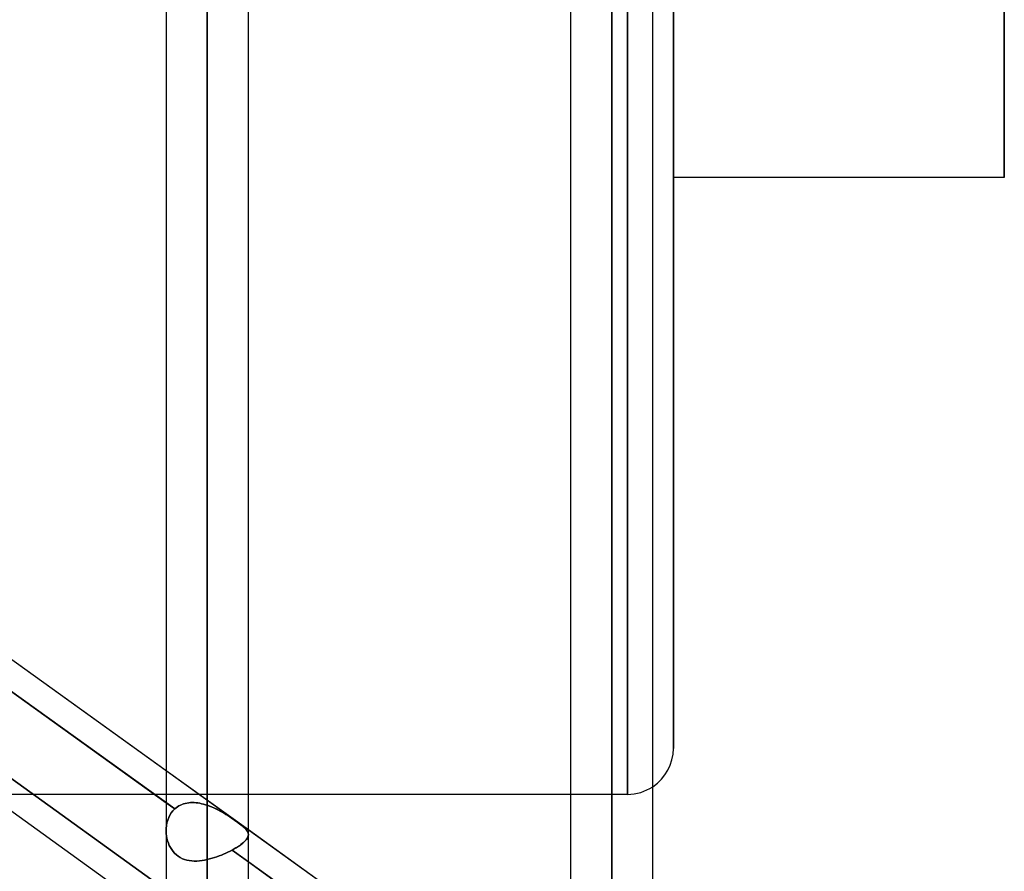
# Model space of a CAD drawing. Header units: millimetres. Extents: x -86 to 92, y -242 to 242.
# Tile 33 of 81: x 30 to 51, y -58 to -40. Entities that reach past the tile are written whole.
import ezdxf

# ---------------------------------------------------------------- set-up
doc = ezdxf.new("R2010")
doc.units = ezdxf.units.MM
doc.layers.add('MAIN-1', color=7, linetype='Continuous')

msp = doc.modelspace()

# ---------------------------------------------------------------- linework, layer by layer
at = {"layer": 'MAIN-1'}
for p, q in [((44, 55.385), (44, -55.385)), ((44, -55.385), (44, 55.385)), ((32.962, 0), (32.962, -57.173)), ((32.962, 0), (32.962, -129.187)), ((32.962, 0), (32.962, -57.173)), ((32.962, 0), (32.962, -129.187)), ((33.857, 0), (33.857, -129.777)), ((33.857, 0), (33.857, -57.804)), ((33.857, 0), (33.857, -128.55)), ((33.857, 0), (33.857, -56.623)), ((34.752, -129.148), (34.752, 0)), ((34.752, -57.262), (34.752, 0)), ((34.752, -129.148), (34.752, 0)), ((34.752, -57.262), (34.752, 0)), ((41.762, 0), (41.762, -63.516)), ((41.762, 0), (41.762, -73.572)), ((41.762, 0), (41.762, -83.454)), ((41.762, 0), (41.762, -93.334)), ((41.762, 0), (41.762, -103.212)), ((41.762, 0), (41.762, -113.09)), ((41.762, 0), (41.762, -122.857)), ((41.762, 0), (41.762, -63.516)), ((41.762, 0), (41.762, -73.572)), ((41.762, 0), (41.762, -83.454)), ((41.762, 0), (41.762, -93.334)), ((41.762, 0), (41.762, -103.212)), ((41.762, 0), (41.762, -113.09)), ((41.762, 0), (41.762, -122.857)), ((42.657, 0), (42.657, -123.445)), ((42.657, 0), (42.657, -113.474)), ((42.657, 0), (42.657, -103.595)), ((42.657, 0), (42.657, -93.716)), ((42.657, 0), (42.657, -83.835)), ((42.657, 0), (42.657, -73.952)), ((42.657, 0), (42.657, -64.066)), ((42.657, 0), (42.657, -122.085)), ((42.657, 0), (42.657, -112.207)), ((42.657, 0), (42.657, -102.329)), ((42.657, 0), (42.657, -92.449)), ((42.657, 0), (42.657, -82.568)), ((42.657, 0), (42.657, -72.685)), ((42.657, 0), (42.657, -62.958)), ((43.552, -122.967), (43.552, 0)), ((43.552, -113.09), (43.552, 0)), ((43.552, -103.212), (43.552, 0)), ((43.552, -93.334), (43.552, 0)), ((43.552, -83.454), (43.552, 0)), ((43.552, -73.572), (43.552, 0)), ((43.552, -63.694), (43.552, 0)), ((43.552, -122.967), (43.552, 0)), ((43.552, -113.09), (43.552, 0)), ((43.552, -103.212), (43.552, 0)), ((43.552, -93.334), (43.552, 0)), ((43.552, -83.454), (43.552, 0)), ((43.552, -73.572), (43.552, 0)), ((43.552, -63.694), (43.552, 0)), ((44, 0), (44, -42.96)), ((33.857, -128.55), (33.857, 0)), ((33.857, -56.623), (33.857, 0)), ((33.857, -129.777), (33.857, 0)), ((33.857, -57.804), (33.857, 0)), ((42.657, -122.085), (42.657, 0)), ((42.657, -112.207), (42.657, 0)), ((42.657, -102.329), (42.657, 0)), ((42.657, -92.449), (42.657, 0)), ((42.657, -82.568), (42.657, 0)), ((42.657, -72.685), (42.657, 0)), ((42.657, -62.958), (42.657, 0)), ((42.657, -123.445), (42.657, 0)), ((42.657, -113.474), (42.657, 0)), ((42.657, -103.595), (42.657, 0)), ((42.657, -93.716), (42.657, 0)), ((42.657, -83.835), (42.657, 0)), ((42.657, -73.952), (42.657, 0)), ((42.657, -64.066), (42.657, 0)), ((43, 0), (43, -56.385)), ((43, -56.385), (43, 0)), ((51.2, -42.96), (51.2, 0)), ((51.2, 0), (51.2, -42.96)), ((51.2, -42.96), (44, -42.96)), ((17.357, -44.64), (43.441, -63.399)), ((15.474, -46.593), (41.558, -65.352)), ((25.952, -50.821), (32.962, -55.863)), ((33.151, -56.703), (25.586, -51.262)), ((25.952, -51.526), (32.962, -56.567)), ((25.661, -53.215), (33.209, -58.643)), ((33.209, -58.643), (25.661, -53.215)), ((25.952, -54.129), (32.962, -59.17)), ((32.962, -55.863), (34.752, -57.15)), ((34.752, -56.385), (29.09, -56.385)), ((41.762, -56.385), (34.752, -56.385)), ((43, -56.385), (41.762, -56.385)), ((32.962, -56.567), (33.151, -56.703)), ((33.111, -56.744), (33.075, -56.789)), ((33.075, -56.79), (33.111, -56.744)), ((33.151, -56.703), (33.111, -56.744)), ((33.111, -56.744), (33.151, -56.703)), ((33.151, -56.703), (33.179, -56.679)), ((33.179, -56.679), (33.151, -56.703)), ((33.179, -56.679), (33.209, -56.657)), ((33.209, -56.657), (33.179, -56.679)), ((33.209, -56.657), (33.24, -56.638)), ((33.24, -56.638), (33.209, -56.657)), ((33.24, -56.638), (33.273, -56.621)), ((33.273, -56.621), (33.24, -56.638)), ((33.273, -56.621), (33.307, -56.606)), ((33.308, -56.606), (33.273, -56.621)), ((33.307, -56.606), (33.343, -56.593)), ((33.343, -56.593), (33.308, -56.606)), ((33.343, -56.593), (33.379, -56.583)), ((33.379, -56.583), (33.343, -56.593)), ((33.379, -56.583), (33.416, -56.575)), ((33.417, -56.575), (33.379, -56.583)), ((33.416, -56.575), (33.455, -56.569)), ((33.455, -56.569), (33.417, -56.575)), ((33.455, -56.569), (33.493, -56.566)), ((33.493, -56.566), (33.455, -56.569)), ((33.493, -56.566), (33.533, -56.565)), ((33.533, -56.565), (33.493, -56.566)), ((33.533, -56.565), (33.573, -56.566)), ((33.573, -56.566), (33.533, -56.565)), ((33.573, -56.566), (33.613, -56.568)), ((33.613, -56.568), (33.573, -56.566)), ((33.613, -56.568), (33.653, -56.573)), ((33.653, -56.573), (33.613, -56.568)), ((33.653, -56.573), (33.694, -56.58)), ((33.694, -56.58), (33.653, -56.573)), ((33.694, -56.58), (33.735, -56.588)), ((33.735, -56.588), (33.694, -56.58)), ((33.735, -56.588), (33.776, -56.599)), ((33.776, -56.599), (33.735, -56.588)), ((33.776, -56.599), (33.817, -56.61)), ((33.817, -56.61), (33.776, -56.599)), ((33.817, -56.61), (33.857, -56.623)), ((33.857, -56.623), (33.817, -56.61)), ((33.857, -56.623), (33.905, -56.641)), ((33.91, -56.643), (33.857, -56.623)), ((33.905, -56.641), (33.952, -56.66)), ((33.963, -56.664), (33.91, -56.643)), ((33.952, -56.66), (33.999, -56.68)), ((34.014, -56.687), (33.963, -56.664)), ((33.999, -56.68), (34.045, -56.702)), ((34.065, -56.711), (34.014, -56.687)), ((34.045, -56.702), (34.091, -56.724)), ((34.115, -56.737), (34.065, -56.711)), ((34.091, -56.724), (34.135, -56.748)), ((34.164, -56.764), (34.115, -56.737)), ((34.135, -56.748), (34.179, -56.773)), ((34.212, -56.792), (34.164, -56.764)), ((34.179, -56.773), (34.222, -56.798)), ((32.997, -56.947), (32.981, -57.005)), ((32.981, -57.005), (32.997, -56.947)), ((33.018, -56.892), (32.997, -56.947)), ((32.997, -56.947), (33.018, -56.892)), ((33.044, -56.839), (33.018, -56.892)), ((33.018, -56.892), (33.044, -56.839)), ((33.075, -56.789), (33.044, -56.839)), ((33.044, -56.839), (33.075, -56.79)), ((34.259, -56.82), (34.212, -56.792)), ((34.222, -56.798), (34.264, -56.823)), ((34.305, -56.849), (34.259, -56.82)), ((34.264, -56.823), (34.305, -56.849)), ((34.305, -56.849), (34.345, -56.875)), ((34.35, -56.878), (34.305, -56.849)), ((34.345, -56.875), (34.384, -56.901)), ((34.393, -56.907), (34.35, -56.878)), ((34.384, -56.901), (34.422, -56.927)), ((34.435, -56.936), (34.393, -56.907)), ((34.422, -56.927), (34.459, -56.952)), ((34.476, -56.964), (34.435, -56.936)), ((34.459, -56.952), (34.495, -56.977)), ((34.514, -56.991), (34.476, -56.964)), ((34.495, -56.977), (34.528, -57.002)), ((32.964, -57.125), (32.963, -57.187)), ((32.963, -57.187), (32.964, -57.125)), ((32.963, -57.187), (32.965, -57.239)), ((32.965, -57.24), (32.963, -57.187)), ((32.97, -57.064), (32.964, -57.125)), ((32.964, -57.125), (32.97, -57.064)), ((32.981, -57.005), (32.97, -57.064)), ((32.97, -57.064), (32.981, -57.005)), ((34.549, -57.017), (34.514, -56.991)), ((34.528, -57.002), (34.559, -57.025)), ((34.582, -57.042), (34.549, -57.017)), ((34.559, -57.025), (34.588, -57.047)), ((34.612, -57.067), (34.582, -57.042)), ((34.588, -57.047), (34.615, -57.069)), ((34.64, -57.09), (34.612, -57.067)), ((34.615, -57.069), (34.64, -57.09)), ((34.64, -57.09), (34.662, -57.109)), ((34.664, -57.112), (34.64, -57.09)), ((34.662, -57.109), (34.681, -57.128)), ((34.686, -57.133), (34.664, -57.112)), ((34.681, -57.128), (34.699, -57.147)), ((34.704, -57.153), (34.686, -57.133)), ((34.699, -57.147), (34.714, -57.165)), ((34.719, -57.173), (34.704, -57.153)), ((34.714, -57.165), (34.726, -57.182)), ((34.732, -57.192), (34.719, -57.173)), ((34.726, -57.182), (34.736, -57.199)), ((34.741, -57.211), (34.732, -57.192)), ((34.736, -57.199), (34.744, -57.216)), ((34.752, -57.15), (41.762, -62.191)), ((32.965, -57.239), (32.972, -57.292)), ((32.972, -57.293), (32.965, -57.24)), ((32.972, -57.292), (32.981, -57.344)), ((32.981, -57.345), (32.972, -57.293)), ((32.981, -57.344), (32.994, -57.396)), ((32.995, -57.396), (32.981, -57.345)), ((32.994, -57.396), (33.011, -57.446)), ((33.011, -57.447), (32.995, -57.396)), ((34.67, -57.411), (34.646, -57.433)), ((34.659, -57.422), (34.683, -57.398)), ((34.691, -57.389), (34.67, -57.411)), ((34.683, -57.398), (34.703, -57.375)), ((34.709, -57.368), (34.691, -57.389)), ((34.703, -57.375), (34.72, -57.353)), ((34.724, -57.347), (34.709, -57.368)), ((34.72, -57.353), (34.734, -57.331)), ((34.736, -57.327), (34.724, -57.347)), ((34.734, -57.331), (34.743, -57.31)), ((34.744, -57.307), (34.736, -57.327)), ((34.748, -57.23), (34.741, -57.211)), ((34.743, -57.31), (34.75, -57.289)), ((34.744, -57.216), (34.749, -57.234)), ((34.75, -57.287), (34.744, -57.307)), ((34.752, -57.249), (34.748, -57.23)), ((34.749, -57.234), (34.752, -57.251)), ((34.752, -57.268), (34.75, -57.287)), ((34.75, -57.289), (34.752, -57.268)), ((34.752, -57.268), (34.752, -57.249)), ((34.752, -57.251), (34.752, -57.268)), ((33.011, -57.446), (33.032, -57.495)), ((33.032, -57.495), (33.011, -57.447)), ((33.032, -57.495), (33.056, -57.542)), ((33.056, -57.543), (33.032, -57.495)), ((33.056, -57.542), (33.083, -57.587)), ((33.083, -57.587), (33.056, -57.543)), ((33.083, -57.587), (33.114, -57.629)), ((33.114, -57.629), (33.083, -57.587)), ((33.114, -57.629), (33.148, -57.668)), ((33.148, -57.668), (33.114, -57.629)), ((34.353, -57.621), (34.308, -57.643)), ((34.308, -57.643), (34.353, -57.621)), ((34.397, -57.598), (34.353, -57.621)), ((34.353, -57.621), (34.397, -57.598)), ((34.397, -57.598), (34.443, -57.573)), ((34.44, -57.574), (34.397, -57.598)), ((41.958, -63.036), (34.397, -57.598)), ((34.397, -57.598), (34.752, -57.854)), ((34.481, -57.55), (34.44, -57.574)), ((34.443, -57.573), (34.487, -57.547)), ((34.52, -57.527), (34.481, -57.55)), ((34.487, -57.547), (34.528, -57.521)), ((34.556, -57.503), (34.52, -57.527)), ((34.528, -57.521), (34.565, -57.496)), ((34.589, -57.479), (34.556, -57.503)), ((34.565, -57.496), (34.6, -57.471)), ((34.619, -57.456), (34.589, -57.479)), ((34.6, -57.471), (34.631, -57.446)), ((34.646, -57.433), (34.619, -57.456)), ((34.631, -57.446), (34.659, -57.422)), ((33.148, -57.668), (33.185, -57.703)), ((33.186, -57.703), (33.148, -57.668)), ((33.185, -57.703), (33.226, -57.734)), ((33.226, -57.734), (33.186, -57.703)), ((33.226, -57.734), (33.27, -57.761)), ((33.27, -57.762), (33.226, -57.734)), ((33.27, -57.761), (33.316, -57.785)), ((33.316, -57.785), (33.27, -57.762)), ((33.316, -57.785), (33.364, -57.803)), ((33.365, -57.803), (33.316, -57.785)), ((33.364, -57.803), (33.415, -57.817)), ((33.415, -57.817), (33.365, -57.803)), ((33.415, -57.817), (33.467, -57.828)), ((33.467, -57.828), (33.415, -57.817)), ((33.467, -57.828), (33.52, -57.834)), ((33.52, -57.834), (33.467, -57.828)), ((33.52, -57.834), (33.575, -57.837)), ((33.574, -57.837), (33.52, -57.834)), ((33.63, -57.836), (33.574, -57.837)), ((33.575, -57.837), (33.63, -57.836)), ((33.63, -57.836), (33.686, -57.832)), ((33.686, -57.832), (33.63, -57.836)), ((33.686, -57.832), (33.743, -57.825)), ((33.743, -57.825), (33.686, -57.832)), ((33.743, -57.825), (33.8, -57.816)), ((33.8, -57.816), (33.743, -57.825)), ((33.8, -57.816), (33.857, -57.804)), ((33.857, -57.804), (33.8, -57.816)), ((33.909, -57.791), (33.857, -57.804)), ((33.857, -57.804), (33.909, -57.791)), ((33.961, -57.777), (33.909, -57.791)), ((33.909, -57.791), (33.961, -57.777)), ((34.012, -57.761), (33.961, -57.777)), ((33.961, -57.777), (34.012, -57.761)), ((34.063, -57.744), (34.012, -57.761)), ((34.012, -57.761), (34.063, -57.744)), ((34.114, -57.726), (34.063, -57.744)), ((34.063, -57.744), (34.114, -57.726)), ((34.164, -57.707), (34.114, -57.726)), ((34.114, -57.726), (34.164, -57.707)), ((34.213, -57.686), (34.164, -57.707)), ((34.164, -57.707), (34.213, -57.686)), ((34.261, -57.665), (34.213, -57.686)), ((34.213, -57.686), (34.261, -57.665)), ((34.308, -57.643), (34.261, -57.665)), ((34.261, -57.665), (34.308, -57.643)), ((34.752, -57.854), (41.762, -62.896))]:
    msp.add_line(p, q, dxfattribs=at)
for start, end in [(303.538, 0), (270, 303.538)]:
    msp.add_arc((43, -55.385), 1, start, end, dxfattribs=at)

doc.saveas('drawing.dxf')
